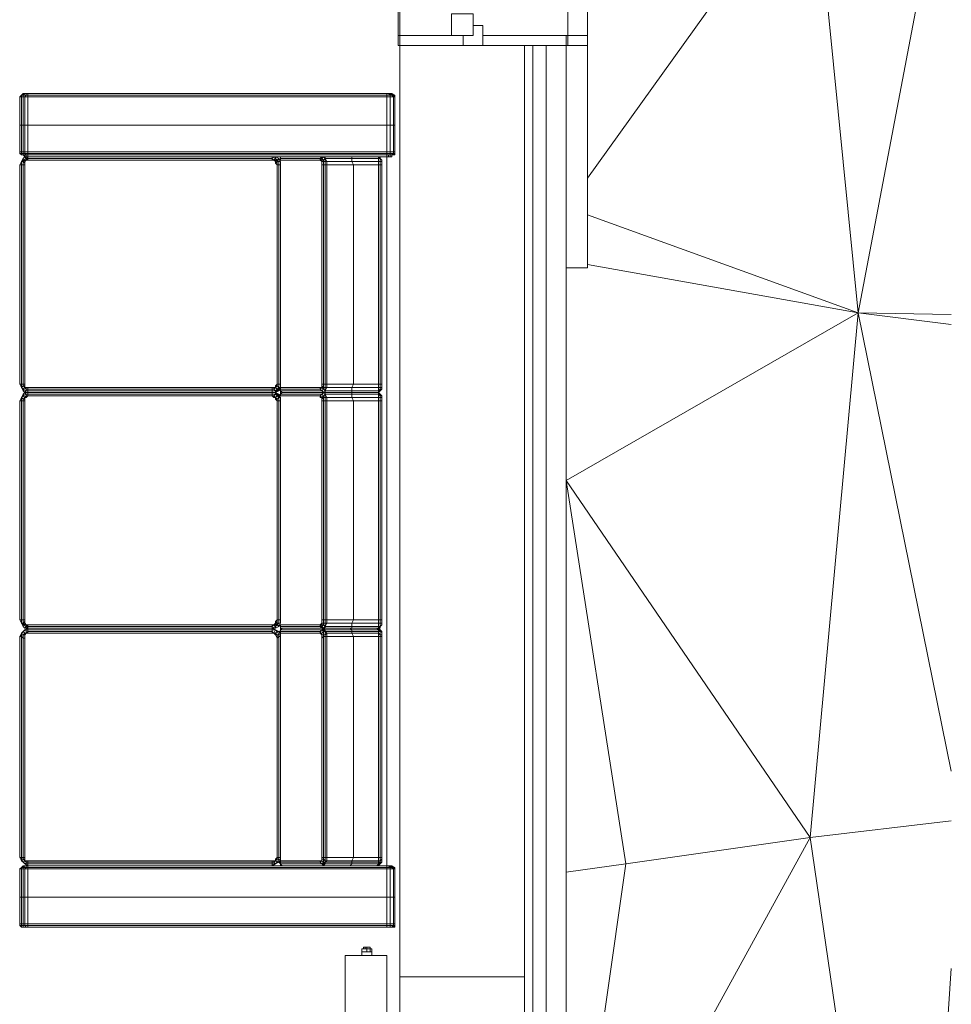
# Model space of a CAD drawing. Header units: millimetres. Extents: x 413 to 305578, y 115 to 38116.
# Tile 40 of 194: x 25336 to 27567, y 10538 to 12896. Entities that reach past the tile are written whole.
import ezdxf

# ---------------------------------------------------------------- set-up
doc = ezdxf.new("R2010")
doc.units = ezdxf.units.MM
doc.layers.add('PDF$_59-60$-$Floor$Plan$-$В_Этаж$00_Сводный$M-EQPM', color=2, linetype='Continuous')
for name, color, linetype, true_color in [('PDF$_V$line_ifc_RVT-1-В_Этаж$00_Сводный$A-COLS', 7, 'Continuous', 0xbababa), ('PDF$_V$line_ifc_RVT-1-В_Этаж$00_Сводный$A-GENM', 7, 'Continuous', 0xdd6e6e), ('PDF$_V$line_ifc_RVT-1-В_Этаж$00_Сводный$A-GLAZ', 7, 'Continuous', 0xdddd6e), ('PDF$_V$line_ifc_RVT-1-В_Этаж$00_Сводный$A-PART', 7, 'Continuous', 0xdcdcdc), ('PDF$_V$line_ifc_RVT-1-В_Этаж$00_Сводный$A-WALL', 7, 'Continuous', 0xbababa), ('PDF$_V$line_ifc_RVT-1-В_Этаж$00_Сводный$I-FURN', 7, 'Continuous', 0xdcdcdc), ('PDF$_V$line_ifc_RVT-1-В_Этаж$00_Сводный$L-SITE', 7, 'Continuous', 0xdcdcdc)]:
    doc.layers.add(name, color=color, linetype=linetype, true_color=true_color)

msp = doc.modelspace()

# ---------------------------------------------------------------- linework, layer by layer
at = {"layer": 'PDF$_59-60$-$Floor$Plan$-$В_Этаж$00_Сводный$M-EQPM', "lineweight": 0}
for points in [[(26154.9, 10670.9), (26154.9, 10663), (26154.9, 10670.9), (26158.9, 10670.9), (26158.9, 10674.9), (26162.8, 10674.9), (26166.8, 10674.9)], [(26166.8, 10670.9), (26166.8, 10674.9), (26170.8, 10674.9), (26174.8, 10674.9), (26174.8, 10670.9), (26178.7, 10670.9), (26174.8, 10670.9), (26166.8, 10670.9), (26154.9, 10670.9), (26178.7, 10670.9), (26174.8, 10670.9), (26174.8, 10663), (26166.8, 10663), (26166.8, 10670.9), (26166.8, 10663), (26154.9, 10663), (26154.9, 10655)], [(26154.9, 10670.9), (26154.9, 10670.9)], [(26154.9, 10670.9), (26154.9, 10670.9)], [(26154.9, 10670.9), (26154.9, 10670.9)], [(26154.9, 10663), (26154.9, 10663)], [(26154.9, 10663), (26154.9, 10663)], [(26162.8, 10674.9), (26162.8, 10670.9)], [(26166.8, 10670.9), (26166.8, 10670.9)], [(26166.8, 10663), (26166.8, 10663)], [(26174.8, 10663), (26178.7, 10663), (26178.7, 10670.9)], [(26178.7, 10670.9), (26178.7, 10670.9)], [(26178.7, 10655), (26178.7, 10663)], [(26178.7, 10663), (26178.7, 10663)]]:
    msp.add_lwpolyline(points, dxfattribs=at)
for points in [[(26214.5, 10655), (26115.1, 10655), (26115.1, 9656.7), (26214.5, 9656.7)], [(26115.1, 10655), (26115.1, 9656.7), (26214.5, 9656.7), (26214.5, 10655)]]:
    msp.add_lwpolyline(points, close=True, dxfattribs=at)
at = {"layer": 'PDF$_V$line_ifc_RVT-1-В_Этаж$00_Сводный$A-COLS', "lineweight": 0}
msp.add_lwpolyline([(26544.7, 10603.3), (26246.4, 10603.3), (26246.4, 10305), (26544.7, 10305)], close=True, dxfattribs=at)
at = {"layer": 'PDF$_V$line_ifc_RVT-1-В_Этаж$00_Сводный$A-GENM', "lineweight": 0}
for points in [[(26648.1, 13833), (26445.2, 13833), (26246.4, 13833), (26246.4, 12834.7), (26445.2, 12834.7), (26648.1, 12834.7)], [(26695.8, 12301.7), (26695.8, 12834.7), (26687.9, 12834.7), (26644.1, 12834.7), (26644.1, 12301.7)]]:
    msp.add_lwpolyline(points, close=True, dxfattribs=at)
at = {"layer": 'PDF$_V$line_ifc_RVT-1-В_Этаж$00_Сводный$A-GLAZ', "color": 254, "lineweight": 0, "true_color": 0xdcdcdc}
for points in [[(26242.4, 12858.5), (26242.4, 13809.1)], [(26695.8, 12858.5), (26695.8, 13809.1)]]:
    msp.add_lwpolyline(points, dxfattribs=at)
at = {"layer": 'PDF$_V$line_ifc_RVT-1-В_Этаж$00_Сводный$A-GLAZ', "lineweight": 0}
for points in [[(26421.4, 12910.2), (26369.7, 12910.2), (26369.7, 12858.5), (26421.4, 12858.5)], [(26397.5, 12858.5), (26397.5, 12834.7), (26445.2, 12834.7), (26445.2, 12882.4), (26421.4, 12882.4), (26421.4, 12858.5)], [(26242.4, 12858.5), (26242.4, 12834.7), (26246.4, 12834.7), (26246.4, 12858.5)], [(26246.4, 12834.7), (26397.5, 12834.7), (26397.5, 12858.5), (26246.4, 12858.5)], [(26445.2, 12858.5), (26445.2, 12834.7), (26644.1, 12834.7), (26644.1, 12858.5)], [(26644.1, 12834.7), (26695.8, 12834.7), (26695.8, 12858.5), (26644.1, 12858.5)]]:
    msp.add_lwpolyline(points, close=True, dxfattribs=at)
at = {"layer": 'PDF$_V$line_ifc_RVT-1-В_Этаж$00_Сводный$A-PART', "color": 9, "lineweight": 0, "true_color": 0xbababa}
for points in [[(26544.7, 12834.7), (26246.4, 12834.7), (26246.4, 10603.3), (26544.7, 10603.3)], [(26564.6, 8964.6), (26564.6, 12834.7), (26544.7, 12834.7), (26544.7, 8964.6)], [(26644.1, 8805.5), (26644.1, 12834.7), (26596.4, 12834.7), (26596.4, 8805.5)]]:
    msp.add_lwpolyline(points, close=True, dxfattribs=at)
for points in [[(26596.4, 12834.7), (26564.6, 12834.7)], [(26564.6, 12834.7), (26564.6, 8805.5)], [(26596.4, 8805.5), (26596.4, 12834.7)]]:
    msp.add_lwpolyline(points, dxfattribs=at)
at = {"layer": 'PDF$_V$line_ifc_RVT-1-В_Этаж$00_Сводный$A-WALL', "lineweight": 0}
for points in [[(26544.7, 12834.7), (26246.4, 12834.7), (26246.4, 10603.3), (26544.7, 10603.3)], [(26564.6, 8964.6), (26564.6, 12834.7), (26544.7, 12834.7), (26544.7, 8964.6)], [(26644.1, 8805.5), (26644.1, 12834.7), (26596.4, 12834.7), (26596.4, 8805.5)]]:
    msp.add_lwpolyline(points, close=True, dxfattribs=at)
for points in [[(26596.4, 12834.7), (26564.6, 12834.7)], [(26564.6, 12834.7), (26564.6, 8805.5)], [(26596.4, 8805.5), (26596.4, 12834.7)]]:
    msp.add_lwpolyline(points, dxfattribs=at)
at = {"layer": 'PDF$_V$line_ifc_RVT-1-В_Этаж$00_Сводный$I-FURN', "lineweight": 0}
for points in [[(25355.4, 12719.3), (25351.4, 12719.3), (25351.4, 12715.3), (25343.5, 12715.3), (25343.5, 12711.4), (25339.5, 12711.4), (25339.5, 12643.8), (25335.5, 12643.8), (25335.5, 12711.4), (25339.5, 12711.4), (25343.5, 12711.4), (25347.5, 12711.4), (25355.4, 12711.4), (26214.5, 12711.4), (26222.5, 12711.4), (26230.5, 12711.4), (26234.4, 12711.4), (26230.5, 12711.4), (26230.5, 12643.8), (26234.4, 12643.8), (26234.4, 12580.1), (26230.5, 12580.1), (26230.5, 12643.8), (26222.5, 12643.8), (26222.5, 12580.1), (26214.5, 12580.1), (26214.5, 12576.1), (25355.4, 12576.1), (25355.4, 12572.2), (25351.4, 12572.2), (25347.5, 12572.2), (25347.5, 12568.2), (25343.5, 12572.2), (25347.5, 12568.2), (25343.5, 12572.2), (25347.5, 12572.2), (25343.5, 12572.2), (25351.4, 12572.2), (25347.5, 12576.1), (25355.4, 12576.1), (25355.4, 12580.1), (26214.5, 12580.1), (26214.5, 12643.8), (26222.5, 12643.8), (26222.5, 12711.4), (26230.5, 12711.4), (26226.5, 12715.3), (26222.5, 12715.3), (26222.5, 12711.4), (26214.5, 12711.4), (26214.5, 12643.8), (25355.4, 12643.8), (25355.4, 12580.1), (25347.5, 12580.1), (25347.5, 12576.1), (25343.5, 12576.1), (25343.5, 12572.2), (25339.5, 12572.2), (25343.5, 12572.2), (25339.5, 12572.2)], [(26222.5, 12719.3), (26218.5, 12719.3), (26222.5, 12719.3), (26218.5, 12719.3), (26222.5, 12715.3), (26214.5, 12715.3), (26214.5, 12711.4), (25355.4, 12711.4), (25355.4, 12643.8), (25347.5, 12643.8), (25347.5, 12711.4), (25355.4, 12711.4), (25355.4, 12715.3), (26214.5, 12715.3), (26214.5, 12719.3), (26218.5, 12719.3), (26214.5, 12719.3), (25355.4, 12719.3), (25351.4, 12719.3), (25347.5, 12719.3), (25351.4, 12719.3), (25347.5, 12719.3), (25343.5, 12715.3), (25339.5, 12715.3), (25335.5, 12711.4), (25339.5, 12711.4), (25339.5, 12715.3), (25343.5, 12719.3), (25347.5, 12719.3), (25343.5, 12719.3), (25347.5, 12719.3), (25343.5, 12719.3)], [(26214.5, 12719.3), (25355.4, 12719.3), (25355.4, 12715.3), (25351.4, 12715.3), (25347.5, 12711.4), (25343.5, 12711.4), (25343.5, 12643.8), (25339.5, 12643.8), (25339.5, 12580.1), (25335.5, 12580.1), (25335.5, 12643.8), (25339.5, 12643.8), (25343.5, 12643.8), (25347.5, 12643.8), (25355.4, 12643.8), (26214.5, 12643.8), (26222.5, 12643.8), (26230.5, 12643.8), (26234.4, 12643.8), (26234.4, 12580.1), (26234.4, 12576.1), (26230.5, 12572.2), (26226.5, 12572.2), (26230.5, 12572.2), (26234.4, 12572.2), (26234.4, 12576.1)], [(25347.5, 12719.3), (25343.5, 12719.3), (25339.5, 12715.3)], [(25339.5, 12715.3), (25339.5, 12715.3)], [(25343.5, 12719.3), (25343.5, 12719.3)], [(25347.5, 12719.3), (25347.5, 12719.3)], [(25347.5, 12719.3), (25347.5, 12719.3)], [(25347.5, 12719.3), (25347.5, 12719.3)], [(25347.5, 12719.3), (25347.5, 12719.3)], [(25351.4, 12719.3), (25351.4, 12719.3)], [(25355.4, 12719.3), (25355.4, 12719.3)], [(26214.5, 12719.3), (26214.5, 12719.3)], [(26218.5, 12719.3), (26218.5, 12719.3)], [(26234.4, 12715.3), (26230.5, 12715.3), (26234.4, 12711.4), (26234.4, 12715.3), (26226.5, 12719.3), (26222.5, 12719.3), (26226.5, 12719.3), (26222.5, 12719.3), (26226.5, 12715.3), (26230.5, 12715.3), (26226.5, 12719.3)], [(26222.5, 12719.3), (26222.5, 12719.3)], [(26226.5, 12719.3), (26226.5, 12719.3)], [(26226.5, 12719.3), (26226.5, 12719.3)], [(25335.5, 12711.4), (25335.5, 12711.4)], [(25339.5, 12711.4), (25339.5, 12711.4)], [(25343.5, 12711.4), (25343.5, 12711.4)], [(25347.5, 12711.4), (25347.5, 12711.4)], [(25355.4, 12711.4), (25355.4, 12711.4)], [(26214.5, 12711.4), (26214.5, 12711.4)], [(26222.5, 12711.4), (26222.5, 12711.4)], [(26230.5, 12711.4), (26230.5, 12711.4)], [(26234.4, 12711.4), (26234.4, 12711.4)], [(26234.4, 12711.4), (26234.4, 12711.4)], [(26234.4, 12643.8), (26234.4, 12643.8)], [(26234.4, 12643.8), (26234.4, 12643.8)], [(25335.5, 12576.1), (25339.5, 12572.2), (25339.5, 12576.1), (25335.5, 12576.1), (25335.5, 12580.1)], [(25339.5, 12572.2), (25339.5, 12572.2)], [(25347.5, 12019.3), (25347.5, 12023.3), (25343.5, 12023.3), (25343.5, 12548.3), (25339.5, 12548.3), (25339.5, 12556.3), (25343.5, 12564.2), (25347.5, 12568.2), (25351.4, 12568.2), (25347.5, 12568.2), (25343.5, 12572.2)], [(25343.5, 12572.2), (25343.5, 12572.2)], [(25351.4, 12572.2), (25351.4, 12572.2)], [(25355.4, 12572.2), (25355.4, 12572.2)], [(26194.7, 10869.8), (26198.6, 10873.8), (26194.7, 10873.8), (26194.7, 10869.8), (26190.7, 10869.8), (26214.5, 10869.8), (26214.5, 12568.2), (26218.5, 12568.2), (26218.5, 12572.2), (26222.5, 12572.2), (26226.5, 12572.2), (26230.5, 12576.1), (26234.4, 12576.1), (26234.4, 12580.1)], [(26222.5, 12568.2), (26218.5, 12568.2), (26222.5, 12568.2), (26222.5, 12572.2), (26218.5, 12572.2), (26214.5, 12572.2), (26214.5, 12568.2), (26190.7, 12568.2), (26194.7, 12568.2), (26198.6, 12564.2), (26202.6, 12560.2), (26202.6, 12556.3)], [(26214.5, 12572.2), (26214.5, 12572.2)], [(26226.5, 12572.2), (26226.5, 12568.2), (26226.5, 12572.2), (26226.5, 12568.2), (26222.5, 12568.2), (26226.5, 12568.2), (26226.5, 12572.2), (26234.4, 12572.2)], [(26226.5, 12572.2), (26226.5, 12572.2)], [(26234.4, 12580.1), (26234.4, 12580.1)], [(26234.4, 12576.1), (26234.4, 12576.1)], [(25335.5, 12023.3), (25339.5, 12023.3), (25339.5, 12015.3), (25343.5, 12011.3), (25351.4, 12007.4), (25347.5, 12003.4), (25343.5, 12007.4), (25339.5, 12015.3), (25335.5, 12023.3), (25335.5, 12548.3), (25339.5, 12556.3), (25343.5, 12564.2), (25347.5, 12568.2), (25351.4, 12564.2), (25343.5, 12560.2), (25343.5, 12564.2)], [(25347.5, 12548.3), (25347.5, 12552.3), (25343.5, 12556.3), (25347.5, 12560.2), (25343.5, 12560.2), (25339.5, 12556.3), (25335.5, 12548.3), (25335.5, 12023.3), (25339.5, 12015.3), (25343.5, 12019.3), (25347.5, 12015.3), (25343.5, 12011.3), (25339.5, 12015.3)], [(26059.4, 12548.3), (26059.4, 12023.3), (26059.4, 12019.3), (26063.4, 12015.3), (26063.4, 12011.3), (26067.4, 12011.3), (26063.4, 12003.4), (26059.4, 11999.4), (26063.4, 12003.4), (25967.9, 12003.4), (25964, 12003.4), (25960, 11999.4), (26059.4, 11999.4), (26063.4, 11995.4), (26059.4, 11991.5), (26055.4, 11995.4), (25960, 11995.4), (25960, 11999.4), (25956, 11995.4), (25960, 11991.5), (25960, 11983.5), (25960, 11458.5), (25960, 11450.5), (25956, 11442.6), (25948.1, 11438.6), (25956, 11442.6), (25960, 11450.5), (25960, 11458.5), (25960, 11983.5), (25960, 11991.5), (25956, 11999.4), (25948.1, 12003.4), (25940.1, 12003.4), (25355.4, 12003.4), (25347.5, 12003.4), (25343.5, 11999.4), (25339.5, 11991.5), (25335.5, 11983.5), (25335.5, 11458.5), (25339.5, 11450.5), (25343.5, 11442.6), (25347.5, 11438.6), (25351.4, 11442.6), (25355.4, 11438.6), (25347.5, 11438.6)], [(25335.5, 12548.3), (25335.5, 12548.3)], [(25347.5, 12015.3), (25347.5, 12019.3), (25343.5, 12019.3), (25343.5, 12023.3), (25339.5, 12023.3), (25339.5, 12548.3), (25335.5, 12548.3)], [(25339.5, 12556.3), (25339.5, 12556.3)], [(25339.5, 12556.3), (25339.5, 12556.3)], [(25347.5, 12023.3), (25347.5, 12548.3), (25343.5, 12548.3), (25343.5, 12556.3), (25339.5, 12556.3)], [(25343.5, 12564.2), (25343.5, 12564.2)], [(25347.5, 12568.2), (25347.5, 12568.2)], [(25347.5, 12568.2), (25347.5, 12568.2)], [(25347.5, 12568.2), (25347.5, 12568.2)], [(25347.5, 12568.2), (25347.5, 12568.2)], [(25347.5, 12568.2), (25347.5, 12568.2)], [(26059.4, 12556.3), (26059.4, 12552.3), (26059.4, 12556.3), (26059.4, 12548.3), (26063.4, 12548.3), (26063.4, 12023.3), (26067.4, 12023.3), (26067.4, 12015.3), (26071.4, 12015.3), (26067.4, 12007.4), (26131, 12007.4), (26131, 12015.3), (26135, 12023.3), (26135, 12548.3), (26131, 12556.3), (26131, 12564.2), (26131, 12568.2), (26127, 12568.2), (26063.4, 12568.2), (26015.7, 12568.2), (25355.4, 12568.2), (25347.5, 12568.2), (25355.4, 12568.2), (25940.1, 12568.2), (25948.1, 12564.2), (25948.1, 12568.2)], [(25347.5, 12556.3), (25351.4, 12560.2), (25355.4, 12564.2), (25355.4, 12568.2)], [(25347.5, 12552.3), (25347.5, 12556.3), (25347.5, 12560.2), (25351.4, 12560.2), (25355.4, 12560.2), (25355.4, 12564.2), (25940.1, 12564.2), (25940.1, 12568.2), (25355.4, 12568.2), (25351.4, 12564.2), (25351.4, 12560.2)], [(25351.4, 12560.2), (25351.4, 12560.2)], [(25355.4, 12568.2), (25355.4, 12568.2)], [(25355.4, 12568.2), (25355.4, 12568.2)], [(25355.4, 12560.2), (25940.1, 12560.2), (25940.1, 12564.2), (25944.1, 12560.2), (25948.1, 12564.2), (25952, 12560.2), (25956, 12564.2)], [(25940.1, 12568.2), (25940.1, 12568.2)], [(25940.1, 12568.2), (25940.1, 12568.2)], [(25952, 12548.3), (25952, 12023.3), (25952, 12019.3), (25956, 12015.3), (25952, 12011.3), (25956, 12011.3), (25960, 12011.3), (25960, 12007.4), (25956, 12011.3), (25960, 12015.3), (25960, 12023.3), (25960, 12548.3), (25960, 12556.3), (25956, 12564.2), (25948.1, 12568.2), (25940.1, 12568.2), (25948.1, 12568.2), (25956, 12564.2), (25960, 12556.3), (25960, 12548.3), (25960, 12023.3), (25960, 12015.3), (25956, 12007.4)], [(25940.1, 12560.2), (25944.1, 12560.2), (25948.1, 12560.2), (25952, 12560.2), (25956, 12556.3), (25960, 12556.3)], [(25944.1, 12560.2), (25944.1, 12560.2)], [(25944.1, 12560.2), (25948.1, 12556.3), (25948.1, 12560.2), (25952, 12556.3), (25956, 12556.3), (25956, 12548.3), (25960, 12548.3)], [(25948.1, 12568.2), (25948.1, 12568.2)], [(25948.1, 12556.3), (25948.1, 12552.3), (25952, 12556.3), (25952, 12548.3), (25956, 12548.3), (25956, 12023.3), (25960, 12023.3)], [(25948.1, 12552.3), (25952, 12548.3), (25952, 12023.3), (25956, 12023.3), (25956, 12015.3), (25960, 12015.3)], [(25952, 12548.3), (25952, 12548.3)], [(26202.6, 11450.5), (26202.6, 11458.5), (26198.6, 11458.5), (26198.6, 11983.5), (26194.7, 11983.5), (26194.7, 11991.5), (26131, 11991.5), (26071.4, 11991.5), (26067.4, 11999.4), (26067.4, 11995.4), (26063.4, 12003.4), (26067.4, 12003.4), (26131, 12003.4), (26131, 12007.4), (26194.7, 12007.4), (26194.7, 12015.3), (26131, 12015.3), (26071.4, 12015.3), (26071.4, 12023.3), (26067.4, 12023.3), (26067.4, 12548.3), (26063.4, 12548.3), (26063.4, 12556.3), (26059.4, 12556.3), (26059.4, 12560.2), (26055.4, 12560.2), (26059.4, 12556.3), (26059.4, 12560.2), (26063.4, 12560.2), (26063.4, 12556.3), (26067.4, 12556.3), (26067.4, 12548.3), (26071.4, 12548.3), (26071.4, 12023.3), (26135, 12023.3), (26194.7, 12023.3), (26194.7, 12015.3), (26198.6, 12015.3), (26198.6, 12011.3), (26202.6, 12011.3), (26198.6, 12007.4), (26202.6, 12011.3), (26202.6, 12015.3), (26202.6, 12011.3), (26202.6, 12015.3), (26198.6, 12015.3), (26198.6, 12023.3), (26194.7, 12023.3), (26194.7, 12548.3), (26135, 12548.3), (26071.4, 12548.3), (26071.4, 12556.3), (26067.4, 12556.3), (26067.4, 12564.2), (26063.4, 12560.2), (26059.4, 12564.2), (26055.4, 12560.2), (26055.4, 12564.2), (26055.4, 12560.2), (25960, 12560.2), (25960, 12564.2), (26055.4, 12564.2), (26059.4, 12568.2), (26059.4, 12564.2), (26063.4, 12568.2), (26059.4, 12568.2), (25960, 12568.2), (25960, 12564.2), (25956, 12560.2), (25960, 12564.2), (25960, 12568.2), (25964, 12568.2)], [(25956, 12564.2), (25956, 12564.2)], [(25956, 12560.2), (25956, 12560.2)], [(25956, 12560.2), (25956, 12560.2)], [(25960, 12568.2), (25960, 12568.2)], [(25960, 12556.3), (25960, 12556.3)], [(25960, 12548.3), (25960, 12548.3)], [(26202.6, 12015.3), (26202.6, 12019.3), (26202.6, 12015.3), (26202.6, 12023.3), (26198.6, 12023.3), (26198.6, 12548.3), (26194.7, 12548.3), (26194.7, 12556.3), (26131, 12556.3), (26071.4, 12556.3), (26067.4, 12564.2), (26063.4, 12568.2), (25964, 12568.2), (25967.9, 12568.2)], [(26202.6, 11991.5), (26202.6, 11995.4), (26198.6, 11995.4), (26194.7, 12003.4), (26190.7, 12003.4), (26127, 12003.4), (26063.4, 12003.4), (25964, 12003.4), (25967.9, 12003.4), (26063.4, 12003.4), (26067.4, 12003.4), (26067.4, 12007.4), (26067.4, 12011.3), (26067.4, 12015.3), (26063.4, 12015.3), (26063.4, 12023.3), (26059.4, 12023.3), (26059.4, 12548.3), (26059.4, 12552.3)], [(26055.4, 12560.2), (26055.4, 12560.2)], [(26059.4, 12548.3), (26059.4, 12548.3)], [(26063.4, 12568.2), (26063.4, 12568.2)], [(26202.6, 11983.5), (26202.6, 11991.5), (26198.6, 11991.5), (26198.6, 11995.4), (26194.7, 11999.4), (26194.7, 12003.4), (26131, 12003.4), (26127, 12003.4), (26131, 12003.4), (26067.4, 12003.4), (26063.4, 12003.4), (26127, 12003.4), (26131, 12003.4), (26127, 12003.4), (26190.7, 12003.4), (26194.7, 12003.4), (26131, 12003.4), (26131, 11999.4), (26131, 11991.5), (26135, 11983.5), (26135, 11458.5), (26131, 11450.5), (26131, 11442.6), (26131, 11438.6), (26131, 11442.6), (26131, 11450.5), (26135, 11458.5), (26135, 11983.5), (26131, 11991.5), (26131, 11999.4), (26131, 12003.4), (26131, 12007.4), (26131, 12015.3), (26135, 12023.3), (26135, 12548.3), (26131, 12556.3), (26131, 12564.2), (26131, 12568.2), (26127, 12568.2), (26190.7, 12568.2), (26194.7, 12568.2), (26198.6, 12564.2), (26198.6, 12568.2), (26194.7, 12568.2)], [(26067.4, 12564.2), (26067.4, 12564.2)], [(26194.7, 12568.2), (26194.7, 12568.2)], [(26202.6, 12548.3), (26202.6, 12556.3), (26202.6, 12560.2), (26198.6, 12564.2), (26202.6, 12560.2)], [(26202.6, 12560.2), (26202.6, 12560.2)], [(26202.6, 12556.3), (26202.6, 12556.3)], [(26202.6, 12548.3), (26202.6, 12548.3)], [(26226.5, 12568.2), (26226.5, 12568.2)], [(26226.5, 12568.2), (26226.5, 12568.2)], [(25335.5, 12023.3), (25335.5, 12023.3)], [(25339.5, 12015.3), (25339.5, 12015.3)], [(25339.5, 12015.3), (25339.5, 12015.3)], [(25952, 12023.3), (25948.1, 12019.3), (25952, 12019.3), (25948.1, 12015.3), (25952, 12011.3), (25948.1, 12007.4), (25948.1, 12003.4), (25940.1, 12003.4), (25355.4, 12003.4), (25347.5, 12003.4), (25351.4, 11999.4), (25343.5, 11995.4), (25347.5, 12003.4), (25355.4, 12003.4), (25940.1, 12003.4), (25948.1, 12003.4), (25956, 11995.4), (25956, 11999.4)], [(25347.5, 11987.5), (25347.5, 11991.5), (25351.4, 11995.4), (25351.4, 11999.4), (25355.4, 11999.4), (25355.4, 12003.4), (25347.5, 12003.4), (25343.5, 12011.3), (25343.5, 12007.4)], [(25343.5, 12011.3), (25343.5, 12011.3)], [(25347.5, 12015.3), (25347.5, 12015.3)], [(25347.5, 11991.5), (25351.4, 11991.5), (25351.4, 11995.4), (25355.4, 11995.4), (25355.4, 11999.4), (25940.1, 11999.4), (25940.1, 12003.4), (25948.1, 12003.4), (25956, 12011.3), (25956, 12007.4), (25948.1, 12003.4), (25948.1, 11999.4), (25940.1, 11999.4), (25940.1, 11995.4), (25355.4, 11995.4), (25351.4, 11991.5)], [(25944.1, 12015.3), (25940.1, 12015.3), (25940.1, 12011.3), (25355.4, 12011.3), (25355.4, 12015.3), (25351.4, 12015.3)], [(25940.1, 12015.3), (25355.4, 12015.3)], [(25948.1, 12019.3), (25948.1, 12015.3)], [(25948.1, 12015.3), (25948.1, 12015.3)], [(25952, 12023.3), (25952, 12023.3)], [(25956, 12011.3), (25956, 12011.3)], [(25956, 12011.3), (25956, 12011.3)], [(25960, 12023.3), (25960, 12023.3)], [(26202.6, 11458.5), (26202.6, 11983.5), (26198.6, 11983.5), (26198.6, 11991.5), (26194.7, 11991.5), (26194.7, 11999.4), (26131, 11999.4), (26067.4, 11999.4), (26067.4, 12003.4), (26063.4, 12003.4), (25964, 12003.4), (25960, 12007.4), (26059.4, 12007.4), (26055.4, 12011.3), (25960, 12011.3), (25960, 12015.3), (26055.4, 12015.3), (26059.4, 12015.3)], [(25960, 12015.3), (25960, 12015.3)], [(25960, 12007.4), (25960, 12007.4)], [(25960, 11999.4), (25960, 12007.4)], [(26055.4, 12015.3), (26055.4, 12015.3)], [(26055.4, 12011.3), (26055.4, 12011.3)], [(26059.4, 12023.3), (26059.4, 12023.3)], [(26059.4, 12023.3), (26059.4, 12019.3)], [(26059.4, 12019.3), (26059.4, 12019.3)], [(26059.4, 12015.3), (26059.4, 12015.3)], [(26059.4, 12007.4), (26059.4, 12007.4)], [(26198.6, 12007.4), (26198.6, 12007.4)], [(26202.6, 12019.3), (26202.6, 12023.3)], [(26202.6, 12023.3), (26202.6, 12023.3)], [(25343.5, 11442.6), (25343.5, 11446.5), (25351.4, 11442.6), (25351.4, 11446.5), (25355.4, 11442.6), (25355.4, 11438.6), (25347.5, 11438.6), (25343.5, 11442.6), (25339.5, 11450.5), (25335.5, 11458.5), (25335.5, 11983.5), (25339.5, 11991.5), (25343.5, 11995.4), (25343.5, 11999.4)], [(25335.5, 11983.5), (25335.5, 11983.5)], [(25347.5, 11450.5), (25347.5, 11454.5), (25343.5, 11450.5), (25343.5, 11458.5), (25339.5, 11458.5), (25339.5, 11983.5), (25335.5, 11983.5)], [(25347.5, 11983.5), (25347.5, 11987.5), (25343.5, 11987.5), (25347.5, 11991.5), (25343.5, 11995.4), (25339.5, 11991.5), (25339.5, 11983.5), (25343.5, 11983.5), (25343.5, 11458.5), (25347.5, 11458.5), (25347.5, 11454.5)], [(25339.5, 11991.5), (25339.5, 11991.5)], [(25339.5, 11991.5), (25339.5, 11991.5)], [(25347.5, 11458.5), (25347.5, 11983.5), (25343.5, 11983.5), (25343.5, 11987.5), (25339.5, 11991.5)], [(25343.5, 11995.4), (25343.5, 11995.4)], [(25347.5, 12003.4), (25347.5, 12003.4)], [(25347.5, 12003.4), (25347.5, 12003.4)], [(25347.5, 11991.5), (25347.5, 11991.5)], [(25355.4, 12003.4), (25355.4, 12003.4)], [(25355.4, 12003.4), (25355.4, 12003.4)], [(25355.4, 11995.4), (25940.1, 11995.4), (25944.1, 11995.4), (25948.1, 11999.4), (25952, 11995.4), (25956, 11995.4), (25960, 11995.4), (26055.4, 11995.4), (26055.4, 11991.5), (26055.4, 11995.4), (26059.4, 11999.4), (26055.4, 11995.4)], [(25355.4, 11995.4), (25355.4, 11995.4)], [(25940.1, 12003.4), (25940.1, 12003.4)], [(25940.1, 12003.4), (25940.1, 12003.4)], [(25940.1, 11995.4), (25940.1, 11995.4)], [(25940.1, 11995.4), (25944.1, 11991.5), (25944.1, 11995.4), (25948.1, 11991.5), (25952, 11995.4), (25956, 11991.5), (25960, 11991.5)], [(25944.1, 11991.5), (25948.1, 11991.5), (25952, 11987.5), (25956, 11991.5), (25956, 11983.5), (25960, 11983.5)], [(25948.1, 12003.4), (25948.1, 12003.4)], [(25948.1, 12003.4), (25948.1, 12003.4)], [(25948.1, 11991.5), (25948.1, 11991.5)], [(25948.1, 11991.5), (25948.1, 11987.5), (25952, 11987.5), (25952, 11983.5), (25956, 11983.5), (25956, 11458.5), (25960, 11458.5)], [(25948.1, 11987.5), (25952, 11983.5), (25952, 11458.5), (25956, 11458.5), (25956, 11450.5), (25960, 11450.5)], [(25952, 11983.5), (25952, 11458.5), (25952, 11450.5), (25956, 11450.5), (25952, 11446.5), (25956, 11442.6)], [(25952, 11983.5), (25952, 11983.5)], [(25956, 11995.4), (25956, 11995.4)], [(25956, 11995.4), (25956, 11995.4)], [(25960, 11999.4), (25960, 11999.4)], [(25960, 11995.4), (25960, 11995.4)], [(25960, 11991.5), (25960, 11991.5)], [(25960, 11983.5), (25960, 11983.5)], [(26059.4, 11454.5), (26059.4, 11450.5), (26059.4, 11446.5), (26063.4, 11446.5), (26059.4, 11442.6), (26063.4, 11438.6), (25967.9, 11438.6), (26063.4, 11438.6), (26067.4, 11442.6), (26063.4, 11446.5), (26063.4, 11450.5), (26059.4, 11450.5), (26059.4, 11458.5), (26059.4, 11983.5)], [(26055.4, 11995.4), (26055.4, 11995.4)], [(26055.4, 11995.4), (26055.4, 11995.4)], [(26055.4, 11991.5), (26059.4, 11991.5), (26059.4, 11987.5), (26063.4, 11991.5), (26063.4, 11983.5), (26067.4, 11983.5), (26067.4, 11458.5), (26071.4, 11458.5), (26071.4, 11450.5), (26131, 11450.5), (26194.7, 11450.5), (26194.7, 11442.6), (26198.6, 11442.6), (26194.7, 11438.6), (26194.7, 11434.6), (26198.6, 11434.6), (26202.6, 11430.6), (26202.6, 11426.7)], [(26059.4, 11999.4), (26059.4, 11999.4)], [(26059.4, 11991.5), (26059.4, 11987.5), (26059.4, 11983.5), (26063.4, 11983.5), (26063.4, 11458.5), (26067.4, 11458.5), (26067.4, 11450.5), (26071.4, 11450.5), (26067.4, 11442.6), (26131, 11442.6), (26194.7, 11442.6), (26194.7, 11438.6), (26198.6, 11434.6), (26202.6, 11426.7), (26202.6, 11422.7)], [(26059.4, 11991.5), (26059.4, 11991.5)], [(26059.4, 11987.5), (26059.4, 11987.5)], [(26059.4, 10889.7), (26059.4, 10885.7), (26063.4, 10885.7), (26063.4, 10877.8), (26067.4, 10877.8), (26063.4, 10873.8), (26067.4, 10873.8), (26131, 10873.8), (26127, 10869.8), (26190.7, 10869.8), (26194.7, 10873.8), (26131, 10873.8), (26131, 10877.8), (26067.4, 10877.8), (26067.4, 10873.8), (26063.4, 10869.8), (26127, 10869.8), (26131, 10873.8), (26131, 10877.8), (26131, 10881.7), (26135, 10889.7), (26135, 11418.7), (26131, 11426.7), (26131, 11430.6), (26131, 11434.6), (26127, 11438.6), (26131, 11438.6), (26127, 11438.6), (26190.7, 11438.6), (26194.7, 11438.6), (26131, 11438.6), (26067.4, 11438.6), (26067.4, 11442.6), (26067.4, 11450.5), (26063.4, 11450.5), (26063.4, 11458.5), (26059.4, 11458.5), (26059.4, 11983.5), (26059.4, 11987.5)], [(26059.4, 11983.5), (26059.4, 11983.5)], [(26063.4, 12003.4), (26063.4, 12003.4)], [(26063.4, 12003.4), (26063.4, 12003.4)], [(26202.6, 11987.5), (26202.6, 11991.5), (26202.6, 11987.5), (26202.6, 11983.5), (26202.6, 11458.5), (26202.6, 11450.5), (26202.6, 11446.5), (26198.6, 11442.6), (26202.6, 11446.5), (26198.6, 11442.6), (26198.6, 11438.6), (26194.7, 11438.6), (26198.6, 11442.6), (26198.6, 11450.5), (26194.7, 11450.5), (26194.7, 11458.5), (26135, 11458.5), (26071.4, 11458.5), (26071.4, 11983.5), (26067.4, 11983.5), (26067.4, 11991.5), (26067.4, 11995.4), (26063.4, 11995.4), (26063.4, 11991.5), (26067.4, 11991.5), (26071.4, 11991.5), (26071.4, 11983.5), (26135, 11983.5), (26194.7, 11983.5), (26194.7, 11458.5), (26198.6, 11458.5), (26198.6, 11450.5), (26202.6, 11450.5), (26202.6, 11446.5)], [(26194.7, 12003.4), (26194.7, 12003.4)], [(26194.7, 12003.4), (26194.7, 12003.4)], [(26198.6, 11999.4), (26198.6, 11999.4)], [(26202.6, 11983.5), (26202.6, 11983.5)], [(25335.5, 11458.5), (25335.5, 11458.5)], [(25940.1, 11446.5), (25355.4, 11446.5), (25351.4, 11446.5), (25347.5, 11446.5), (25343.5, 11446.5), (25339.5, 11450.5), (25339.5, 11458.5), (25335.5, 11458.5)], [(25339.5, 11450.5), (25339.5, 11450.5)], [(25339.5, 11450.5), (25339.5, 11450.5)], [(25351.4, 11446.5), (25347.5, 11450.5), (25347.5, 11446.5), (25343.5, 11450.5), (25339.5, 11450.5)], [(25343.5, 11442.6), (25343.5, 11442.6)], [(25948.1, 11454.5), (25948.1, 11450.5), (25948.1, 11446.5), (25944.1, 11446.5), (25948.1, 11442.6), (25940.1, 11438.6), (25355.4, 11438.6), (25347.5, 11434.6), (25355.4, 11438.6), (25940.1, 11438.6), (25948.1, 11434.6), (25956, 11430.6), (25960, 11422.7), (25960, 11426.7), (25960, 11430.6), (26055.4, 11430.6), (26059.4, 11434.6), (25960, 11434.6), (25964, 11438.6), (26063.4, 11438.6), (26059.4, 11438.6), (25960, 11438.6), (25960, 11442.6), (25960, 11446.5), (26055.4, 11446.5), (26055.4, 11442.6), (25960, 11442.6), (25960, 11438.6), (25964, 11438.6), (26063.4, 11438.6), (26067.4, 11438.6), (26063.4, 11438.6), (26127, 11438.6), (26190.7, 11438.6), (26194.7, 11434.6), (26198.6, 11430.6), (26202.6, 11430.6), (26202.6, 11422.7), (26202.6, 11414.7)], [(25351.4, 11446.5), (25351.4, 11446.5)], [(25944.1, 11446.5), (25940.1, 11446.5), (25940.1, 11442.6), (25355.4, 11442.6), (25355.4, 11446.5)], [(25948.1, 11450.5), (25944.1, 11446.5), (25940.1, 11442.6), (25940.1, 11438.6), (25948.1, 11434.6), (25956, 11430.6), (25960, 11426.7), (25960, 11418.7), (25960, 10889.7), (25960, 10881.7), (25956, 10877.8), (25956, 10881.7), (25956, 10877.8), (25960, 10873.8), (25960, 10877.8), (25956, 10877.8), (25948.1, 10873.8), (25952, 10877.8), (25948.1, 10881.7), (25952, 10885.7), (25948.1, 10885.7), (25952, 10889.7), (25952, 11414.7), (25952, 11422.7), (25948.1, 11422.7), (25952, 11414.7), (25956, 11418.7), (25956, 10889.7), (25960, 10889.7)], [(25944.1, 11446.5), (25944.1, 11446.5)], [(25952, 11458.5), (25948.1, 11454.5), (25952, 11450.5), (25948.1, 11446.5), (25952, 11446.5), (25948.1, 11442.6), (25948.1, 11438.6)], [(25952, 11458.5), (25952, 11458.5)], [(25956, 11446.5), (25956, 11446.5)], [(25956, 11446.5), (25956, 11446.5)], [(25956, 11442.6), (25956, 11442.6)], [(25960, 11458.5), (25960, 11458.5)], [(25960, 11450.5), (25960, 11450.5)], [(26055.4, 11446.5), (26055.4, 11446.5)], [(26059.4, 11458.5), (26059.4, 11458.5)], [(26059.4, 11458.5), (26059.4, 11454.5), (26059.4, 11450.5)], [(26067.4, 11442.6), (26067.4, 11442.6)], [(26202.6, 11458.5), (26202.6, 11458.5)], [(26202.6, 11450.5), (26202.6, 11450.5)], [(26202.6, 11446.5), (26202.6, 11446.5)], [(25351.4, 11426.7), (25355.4, 11430.6), (25355.4, 11434.6), (25351.4, 11434.6), (25347.5, 11434.6), (25343.5, 11430.6), (25339.5, 11426.7), (25335.5, 11418.7), (25335.5, 10889.7), (25339.5, 10881.7), (25343.5, 10877.8), (25347.5, 10873.8), (25355.4, 10869.8), (25351.4, 10869.8), (25347.5, 10869.8), (25343.5, 10865.8), (25339.5, 10865.8), (25339.5, 10861.9), (25335.5, 10861.9), (25335.5, 10794.2), (25335.5, 10730.6), (25339.5, 10730.6), (25339.5, 10726.6), (25343.5, 10726.6), (25343.5, 10722.6), (25339.5, 10722.6), (25343.5, 10722.6), (25339.5, 10722.6)], [(26059.4, 10881.7), (26055.4, 10877.8), (26059.4, 10873.8), (26055.4, 10877.8), (25960, 10877.8), (25960, 10881.7), (25956, 10877.8), (25948.1, 10873.8), (25940.1, 10873.8), (25940.1, 10869.8), (25355.4, 10869.8), (25347.5, 10873.8), (25343.5, 10877.8), (25339.5, 10881.7), (25335.5, 10889.7), (25335.5, 11418.7), (25339.5, 11422.7), (25339.5, 11426.7)], [(25335.5, 11418.7), (25335.5, 11418.7)], [(25948.1, 10881.7), (25944.1, 10881.7), (25944.1, 10877.8), (25940.1, 10877.8), (25940.1, 10873.8), (25355.4, 10873.8), (25355.4, 10877.8), (25351.4, 10877.8), (25351.4, 10881.7), (25347.5, 10881.7), (25347.5, 10885.7), (25343.5, 10885.7), (25343.5, 10889.7), (25339.5, 10889.7), (25339.5, 11418.7), (25335.5, 11418.7)], [(25347.5, 10889.7), (25347.5, 11414.7), (25343.5, 11414.7), (25343.5, 11422.7), (25339.5, 11422.7), (25343.5, 11430.6), (25351.4, 11434.6), (25351.4, 11426.7), (25347.5, 11422.7), (25347.5, 11426.7), (25351.4, 11426.7), (25355.4, 11426.7), (25355.4, 11430.6), (25940.1, 11430.6), (25940.1, 11434.6), (25948.1, 11434.6), (25952, 11430.6), (25956, 11430.6)], [(25347.5, 10885.7), (25347.5, 10889.7), (25343.5, 10889.7), (25343.5, 11414.7), (25339.5, 11418.7), (25339.5, 11422.7), (25343.5, 11430.6), (25347.5, 11434.6)], [(25339.5, 11422.7), (25339.5, 11422.7)], [(25343.5, 11430.6), (25343.5, 11430.6)], [(25343.5, 11430.6), (25343.5, 11430.6)], [(25347.5, 11414.7), (25347.5, 11422.7), (25343.5, 11422.7), (25347.5, 11426.7), (25343.5, 11430.6)], [(25347.5, 11438.6), (25347.5, 11438.6)], [(25347.5, 11434.6), (25347.5, 11434.6)], [(25347.5, 11422.7), (25347.5, 11422.7)], [(25351.4, 11426.7), (25351.4, 11426.7)], [(25355.4, 11438.6), (25355.4, 11438.6)], [(25355.4, 11438.6), (25355.4, 11438.6)], [(25355.4, 11438.6), (25940.1, 11438.6)], [(25355.4, 11438.6), (25355.4, 11438.6)], [(25355.4, 11434.6), (25355.4, 11438.6)], [(25355.4, 11434.6), (25940.1, 11434.6)], [(25355.4, 11426.7), (25940.1, 11426.7), (25940.1, 11430.6), (25944.1, 11426.7), (25948.1, 11434.6)], [(25940.1, 11438.6), (25940.1, 11438.6)], [(25940.1, 11438.6), (25940.1, 11438.6)], [(25940.1, 11438.6), (25940.1, 11438.6)], [(25940.1, 11434.6), (25940.1, 11438.6)], [(25940.1, 11426.7), (25944.1, 11426.7), (25948.1, 11426.7), (25952, 11430.6), (25956, 11422.7), (25960, 11422.7), (25960, 11418.7), (25960, 10889.7), (25960, 10881.7), (26055.4, 10881.7), (26059.4, 10881.7), (26059.4, 10885.7), (26059.4, 10889.7), (26059.4, 11414.7), (26059.4, 11422.7), (26059.4, 11414.7), (26059.4, 10889.7), (26063.4, 10889.7), (26063.4, 10885.7), (26067.4, 10881.7), (26067.4, 10889.7), (26063.4, 10889.7), (26063.4, 11418.7), (26059.4, 11414.7)], [(25944.1, 11426.7), (25944.1, 11426.7)], [(25944.1, 11426.7), (25948.1, 11422.7), (25948.1, 11426.7), (25952, 11422.7), (25956, 11422.7), (25956, 11418.7), (25960, 11418.7)], [(25948.1, 11438.6), (25948.1, 11438.6)], [(25948.1, 11434.6), (25948.1, 11434.6)], [(25948.1, 11434.6), (25948.1, 11434.6)], [(25948.1, 11422.7), (25948.1, 11422.7)], [(25956, 11430.6), (25956, 11430.6)], [(25956, 11426.7), (25956, 11426.7)], [(25956, 11426.7), (25956, 11426.7)], [(25960, 11426.7), (26055.4, 11426.7), (26055.4, 11430.6), (26055.4, 11426.7), (26059.4, 11434.6), (26063.4, 11438.6), (26067.4, 11434.6), (26063.4, 11434.6), (26063.4, 11438.6), (26127, 11438.6), (26131, 11434.6), (26194.7, 11434.6), (26194.7, 11430.6), (26198.6, 11430.6), (26198.6, 11422.7), (26202.6, 11422.7), (26202.6, 11418.7), (26202.6, 11414.7), (26202.6, 10889.7)], [(25960, 11434.6), (25960, 11438.6)], [(25960, 11434.6), (25960, 11434.6)], [(25960, 11418.7), (25960, 11418.7)], [(26055.4, 11426.7), (26055.4, 11426.7)], [(26202.6, 10885.7), (26202.6, 10889.7), (26202.6, 11418.7), (26198.6, 11418.7), (26198.6, 11422.7), (26194.7, 11426.7), (26194.7, 11430.6), (26131, 11430.6), (26131, 11434.6), (26067.4, 11434.6), (26067.4, 11430.6), (26063.4, 11434.6), (26059.4, 11434.6), (26063.4, 11430.6), (26067.4, 11430.6), (26071.4, 11426.7), (26067.4, 11422.7), (26067.4, 11430.6), (26131, 11430.6), (26131, 11426.7), (26194.7, 11426.7), (26194.7, 11418.7), (26198.6, 11418.7), (26198.6, 10889.7), (26202.6, 10889.7), (26202.6, 10885.7), (26202.6, 10881.7)], [(26059.4, 11434.6), (26059.4, 11434.6)], [(26059.4, 11422.7), (26059.4, 11422.7)], [(26063.4, 11438.6), (26063.4, 11438.6)], [(26063.4, 11438.6), (26063.4, 11438.6)], [(26067.4, 11430.6), (26067.4, 11430.6)], [(26194.7, 11438.6), (26194.7, 11438.6)], [(26194.7, 11434.6), (26194.7, 11434.6)], [(26198.6, 11434.6), (26198.6, 11434.6)], [(26202.6, 11426.7), (26202.6, 11426.7)], [(26202.6, 11422.7), (26202.6, 11422.7)], [(25952, 11414.7), (25952, 10889.7), (25956, 10889.7), (25956, 10885.7), (25960, 10881.7)], [(25952, 11414.7), (25952, 11414.7)], [(26059.4, 11414.7), (26059.4, 11414.7)], [(25335.5, 10889.7), (25335.5, 10889.7)], [(25347.5, 10881.7), (25343.5, 10885.7), (25339.5, 10885.7), (25339.5, 10889.7), (25335.5, 10889.7)], [(25343.5, 10877.8), (25347.5, 10881.7), (25351.4, 10877.8), (25351.4, 10873.8), (25343.5, 10877.8), (25339.5, 10885.7), (25339.5, 10881.7)], [(25339.5, 10881.7), (25339.5, 10881.7)], [(25343.5, 10877.8), (25343.5, 10877.8)], [(25343.5, 10877.8), (25343.5, 10877.8)], [(25347.5, 10881.7), (25347.5, 10881.7)], [(25347.5, 10873.8), (25347.5, 10873.8)], [(25355.4, 10869.8), (25355.4, 10873.8), (25351.4, 10873.8), (25347.5, 10873.8)], [(25944.1, 10881.7), (25940.1, 10881.7), (25940.1, 10877.8), (25355.4, 10877.8), (25355.4, 10881.7), (25351.4, 10881.7)], [(25940.1, 10881.7), (25355.4, 10881.7)], [(25948.1, 10885.7), (25948.1, 10881.7), (25944.1, 10877.8), (25948.1, 10873.8)], [(25948.1, 10881.7), (25948.1, 10881.7)], [(25948.1, 10873.8), (25948.1, 10873.8)], [(25948.1, 10873.8), (25948.1, 10873.8)], [(25952, 10889.7), (25952, 10885.7), (25956, 10885.7), (25952, 10877.8), (25956, 10877.8)], [(25952, 10889.7), (25952, 10889.7)], [(25956, 10877.8), (25956, 10877.8)], [(25960, 10889.7), (25960, 10889.7)], [(25964, 10869.8), (25960, 10873.8), (26059.4, 10873.8), (26063.4, 10877.8), (26059.4, 10881.7), (26059.4, 10885.7)], [(25960, 10881.7), (25960, 10881.7)], [(25960, 10873.8), (25960, 10873.8)], [(25960, 10869.8), (25960, 10873.8)], [(26055.4, 10881.7), (26055.4, 10881.7)], [(26055.4, 10877.8), (26055.4, 10877.8)], [(26059.4, 10889.7), (26059.4, 10889.7)], [(26059.4, 10885.7), (26059.4, 10885.7)], [(26059.4, 10881.7), (26059.4, 10881.7)], [(26059.4, 10873.8), (26059.4, 10873.8)], [(26067.4, 10877.8), (26067.4, 10877.8)], [(26194.7, 10873.8), (26194.7, 10873.8)], [(26198.6, 10873.8), (26198.6, 10873.8)], [(26202.6, 10889.7), (26202.6, 10889.7)], [(26202.6, 10885.7), (26202.6, 10885.7)], [(25343.5, 10869.8), (25347.5, 10869.8), (25343.5, 10869.8), (25347.5, 10869.8), (25351.4, 10869.8), (25347.5, 10869.8), (25343.5, 10869.8), (25339.5, 10865.8), (25335.5, 10861.9), (25339.5, 10861.9), (25343.5, 10861.9), (25347.5, 10861.9), (25355.4, 10861.9), (26214.5, 10861.9), (26222.5, 10861.9), (26230.5, 10861.9), (26234.4, 10861.9), (26230.5, 10861.9), (26230.5, 10794.2), (26230.5, 10730.6), (26234.4, 10730.6), (26234.4, 10794.2), (26234.4, 10730.6), (26234.4, 10726.6), (26234.4, 10730.6)], [(25335.5, 10861.9), (25335.5, 10861.9)], [(25347.5, 10869.8), (25343.5, 10869.8), (25339.5, 10865.8)], [(25967.9, 10869.8), (25964, 10869.8), (26063.4, 10869.8), (26015.7, 10869.8), (25355.4, 10869.8), (25351.4, 10869.8), (25351.4, 10865.8), (25343.5, 10865.8), (25343.5, 10861.9), (25339.5, 10861.9), (25339.5, 10794.2), (25339.5, 10730.6), (25343.5, 10730.6), (25343.5, 10726.6), (25347.5, 10726.6), (25351.4, 10722.6), (25343.5, 10722.6), (25347.5, 10722.6), (25343.5, 10722.6), (25347.5, 10722.6), (25343.5, 10722.6), (25347.5, 10722.6), (25343.5, 10722.6)], [(25339.5, 10865.8), (25339.5, 10865.8)], [(25339.5, 10861.9), (25339.5, 10861.9)], [(25343.5, 10869.8), (25343.5, 10869.8)], [(25347.5, 10722.6), (25351.4, 10722.6), (25347.5, 10722.6), (25351.4, 10722.6), (25355.4, 10722.6), (25355.4, 10726.6), (25347.5, 10726.6), (25347.5, 10730.6), (25343.5, 10730.6), (25343.5, 10794.2), (25343.5, 10861.9), (25347.5, 10861.9), (25351.4, 10865.8), (25355.4, 10865.8), (25355.4, 10869.8), (26214.5, 10869.8), (26218.5, 10869.8), (26214.5, 10869.8), (26214.5, 10865.8), (25355.4, 10865.8), (25355.4, 10861.9), (25347.5, 10861.9), (25347.5, 10794.2), (25347.5, 10730.6), (25355.4, 10730.6), (25355.4, 10726.6), (26214.5, 10726.6), (26214.5, 10722.6), (25355.4, 10722.6), (25351.4, 10722.6), (25355.4, 10722.6), (26214.5, 10722.6), (26218.5, 10722.6), (26222.5, 10722.6), (26226.5, 10722.6)], [(25343.5, 10861.9), (25343.5, 10861.9)], [(25347.5, 10869.8), (25347.5, 10869.8)], [(25347.5, 10869.8), (25347.5, 10869.8)], [(25347.5, 10869.8), (25347.5, 10869.8)], [(25347.5, 10869.8), (25347.5, 10869.8)], [(25347.5, 10861.9), (25347.5, 10861.9)], [(25351.4, 10869.8), (25351.4, 10869.8)], [(25355.4, 10869.8), (25355.4, 10869.8)], [(25355.4, 10722.6), (26214.5, 10722.6), (26222.5, 10722.6), (26222.5, 10726.6), (26214.5, 10726.6), (26214.5, 10730.6), (25355.4, 10730.6), (25355.4, 10794.2), (25355.4, 10861.9), (26214.5, 10861.9), (26214.5, 10865.8), (26222.5, 10865.8), (26218.5, 10869.8), (26222.5, 10869.8), (26218.5, 10869.8), (26222.5, 10869.8)], [(25355.4, 10869.8), (25355.4, 10869.8)], [(25355.4, 10861.9), (25355.4, 10861.9)], [(25940.1, 10869.8), (25940.1, 10869.8)], [(26063.4, 10869.8), (26063.4, 10869.8)], [(26214.5, 10869.8), (26214.5, 10869.8)], [(26214.5, 10722.6), (26218.5, 10722.6), (26222.5, 10722.6), (26226.5, 10722.6), (26222.5, 10722.6), (26226.5, 10722.6), (26230.5, 10726.6), (26230.5, 10730.6), (26222.5, 10730.6), (26214.5, 10730.6), (26214.5, 10794.2), (26214.5, 10861.9), (26222.5, 10861.9), (26230.5, 10861.9), (26226.5, 10865.8), (26222.5, 10865.8), (26222.5, 10861.9), (26222.5, 10794.2), (26222.5, 10730.6), (26222.5, 10726.6), (26230.5, 10726.6), (26234.4, 10726.6), (26234.4, 10722.6), (26230.5, 10722.6), (26226.5, 10722.6), (26230.5, 10722.6), (26234.4, 10726.6)], [(26214.5, 10861.9), (26214.5, 10861.9)], [(26218.5, 10869.8), (26218.5, 10869.8)], [(26234.4, 10865.8), (26230.5, 10865.8), (26234.4, 10861.9), (26234.4, 10865.8), (26226.5, 10869.8), (26222.5, 10869.8), (26226.5, 10869.8), (26222.5, 10869.8), (26226.5, 10865.8), (26230.5, 10865.8), (26226.5, 10869.8)], [(26222.5, 10869.8), (26222.5, 10869.8)], [(26222.5, 10861.9), (26222.5, 10861.9)], [(26226.5, 10869.8), (26226.5, 10869.8)], [(26226.5, 10869.8), (26226.5, 10869.8)], [(26230.5, 10861.9), (26230.5, 10861.9)], [(26234.4, 10861.9), (26234.4, 10861.9)], [(26234.4, 10861.9), (26234.4, 10861.9)], [(26234.4, 10794.2), (26234.4, 10794.2)], [(26234.4, 10794.2), (26234.4, 10794.2)], [(25335.5, 10726.6), (25339.5, 10722.6), (25339.5, 10726.6), (25335.5, 10726.6), (25335.5, 10730.6)], [(25339.5, 10722.6), (25339.5, 10722.6)], [(25343.5, 10722.6), (25343.5, 10722.6)], [(25347.5, 10722.6), (25347.5, 10722.6)], [(25347.5, 10722.6), (25347.5, 10722.6)], [(25347.5, 10722.6), (25347.5, 10722.6)], [(25347.5, 10722.6), (25347.5, 10722.6)], [(25351.4, 10722.6), (25351.4, 10722.6)], [(25351.4, 10722.6), (25351.4, 10722.6)], [(25355.4, 10722.6), (25355.4, 10722.6)], [(25355.4, 10722.6), (25355.4, 10722.6)], [(26214.5, 10722.6), (26214.5, 10722.6)], [(26214.5, 10722.6), (26214.5, 10722.6)], [(26222.5, 10722.6), (26218.5, 10722.6), (26222.5, 10722.6), (26226.5, 10722.6), (26234.4, 10722.6)], [(26218.5, 10722.6), (26218.5, 10722.6)], [(26222.5, 10722.6), (26222.5, 10722.6)], [(26226.5, 10722.6), (26226.5, 10722.6)], [(26226.5, 10722.6), (26226.5, 10722.6)], [(26234.4, 10730.6), (26234.4, 10730.6)], [(26234.4, 10726.6), (26234.4, 10726.6)]]:
    msp.add_lwpolyline(points, dxfattribs=at)
for points in [[(26234.4, 12643.8), (26234.4, 12711.4)], [(25347.5, 12643.8), (25347.5, 12580.1), (25343.5, 12580.1), (25343.5, 12576.1), (25339.5, 12576.1), (25339.5, 12580.1), (25343.5, 12580.1), (25343.5, 12643.8)], [(25355.4, 12572.2), (25355.4, 12568.2), (25351.4, 12568.2), (25351.4, 12572.2)], [(26230.5, 12580.1), (26222.5, 12580.1), (26222.5, 12576.1), (26214.5, 12576.1), (26214.5, 12572.2), (25355.4, 12572.2), (26214.5, 12572.2), (26222.5, 12572.2), (26222.5, 12576.1), (26230.5, 12576.1)], [(26226.5, 12572.2), (26222.5, 12572.2)], [(26067.4, 12564.2), (26131, 12564.2), (26194.7, 12564.2), (26194.7, 12556.3), (26198.6, 12556.3), (26198.6, 12548.3), (26202.6, 12548.3), (26202.6, 12023.3), (26202.6, 12548.3), (26202.6, 12556.3), (26198.6, 12556.3), (26198.6, 12564.2), (26194.7, 12564.2), (26194.7, 12568.2), (26131, 12568.2), (26067.4, 12568.2), (26063.4, 12568.2), (26067.4, 12568.2)], [(25347.5, 12015.3), (25351.4, 12011.3), (25351.4, 12007.4), (25355.4, 12007.4), (25355.4, 12003.4), (25940.1, 12003.4), (25940.1, 12007.4), (25948.1, 12007.4), (25944.1, 12011.3), (25948.1, 12015.3), (25944.1, 12015.3), (25944.1, 12011.3), (25940.1, 12011.3), (25940.1, 12007.4), (25355.4, 12007.4), (25355.4, 12011.3), (25351.4, 12011.3), (25351.4, 12015.3)], [(26063.4, 12011.3), (26059.4, 12015.3), (26059.4, 12019.3), (26059.4, 12015.3), (26055.4, 12011.3), (26059.4, 12007.4)], [(26055.4, 12011.3), (26055.4, 12015.3)], [(26063.4, 12003.4), (26059.4, 12007.4)], [(26194.7, 12003.4), (26198.6, 11999.4), (26202.6, 11995.4), (26202.6, 11991.5), (26202.6, 11995.4), (26198.6, 11999.4), (26194.7, 12003.4), (26190.7, 12003.4), (26194.7, 12003.4), (26198.6, 12011.3), (26194.7, 12007.4)], [(26194.7, 12003.4), (26198.6, 12007.4)], [(25960, 11442.6), (25956, 11446.5)], [(26055.4, 11446.5), (26059.4, 11450.5), (26059.4, 11446.5), (26055.4, 11446.5), (26055.4, 11442.6), (26059.4, 11438.6), (26059.4, 11442.6)], [(25355.4, 11438.6), (25940.1, 11438.6), (25948.1, 11438.6), (25940.1, 11438.6)], [(25960, 11434.6), (25960, 11430.6), (25956, 11426.7)], [(25967.9, 11438.6), (25964, 11438.6)], [(26202.6, 10877.8), (26202.6, 10881.7), (26202.6, 10877.8), (26198.6, 10873.8), (26202.6, 10877.8), (26198.6, 10877.8), (26198.6, 10881.7), (26194.7, 10881.7), (26194.7, 10889.7), (26135, 10889.7), (26135, 11418.7), (26071.4, 11418.7), (26071.4, 10889.7), (26067.4, 10889.7), (26067.4, 11418.7), (26063.4, 11418.7), (26063.4, 11422.7), (26059.4, 11422.7), (26059.4, 11426.7), (26059.4, 11422.7), (26055.4, 11426.7), (26059.4, 11426.7), (26063.4, 11430.6), (26063.4, 11422.7), (26067.4, 11422.7), (26067.4, 11418.7), (26071.4, 11418.7), (26071.4, 11426.7), (26131, 11426.7), (26135, 11418.7), (26194.7, 11418.7), (26194.7, 10889.7), (26198.6, 10889.7), (26198.6, 10881.7), (26202.6, 10885.7)], [(26190.7, 11438.6), (26194.7, 11438.6)], [(25940.1, 10869.8), (25948.1, 10873.8)], [(26055.4, 10877.8), (26055.4, 10881.7)], [(26063.4, 10869.8), (26059.4, 10873.8), (26063.4, 10873.8)], [(26071.4, 10881.7), (26071.4, 10889.7), (26135, 10889.7), (26131, 10881.7), (26194.7, 10881.7), (26194.7, 10877.8), (26198.6, 10877.8), (26194.7, 10873.8), (26194.7, 10877.8), (26131, 10877.8), (26131, 10881.7), (26071.4, 10881.7), (26067.4, 10877.8), (26067.4, 10881.7)], [(26234.4, 10794.2), (26234.4, 10861.9), (26234.4, 10794.2), (26230.5, 10794.2), (26222.5, 10794.2), (26214.5, 10794.2), (25355.4, 10794.2), (25347.5, 10794.2), (25343.5, 10794.2), (25339.5, 10794.2), (25335.5, 10794.2), (25339.5, 10794.2), (25343.5, 10794.2), (25347.5, 10794.2), (25355.4, 10794.2), (26214.5, 10794.2), (26222.5, 10794.2), (26230.5, 10794.2)]]:
    msp.add_lwpolyline(points, close=True, dxfattribs=at)
at = {"layer": 'PDF$_V$line_ifc_RVT-1-В_Этаж$00_Сводный$L-SITE', "lineweight": 0}
for points in [[(26695.8, 12516.5), (27236.7, 13272.2), (26695.8, 13375.6)], [(27566.9, 13148.9), (27543, 13244.4), (27344.1, 12194.3), (27236.7, 13272.2)], [(27566.9, 10977.2), (27228.8, 10937.4), (27344.1, 12194.3), (26695.8, 12429)], [(27566.9, 9243), (27475.4, 9247), (27228.8, 10937.4), (26787.3, 10873.8), (26644.1, 11792.6), (27344.1, 12194.3), (26695.8, 12309.6)], [(27566.9, 11096.5), (27344.1, 12194.3), (27566.9, 12190.3)], [(27566.9, 12166.5), (27344.1, 12194.3)], [(26644.1, 11792.6), (27228.8, 10937.4), (26644.1, 9871.5), (27475.4, 9247), (26882.8, 9266.9), (26644.1, 9871.5), (26787.3, 10873.8), (26644.1, 10853.9)], [(26437.3, 6474.7), (26417.4, 8189), (27105.5, 8181.1), (26644.1, 8805.5), (27475.4, 9247), (27566.9, 10623.2)]]:
    msp.add_lwpolyline(points, dxfattribs=at)

doc.saveas('drawing.dxf')
